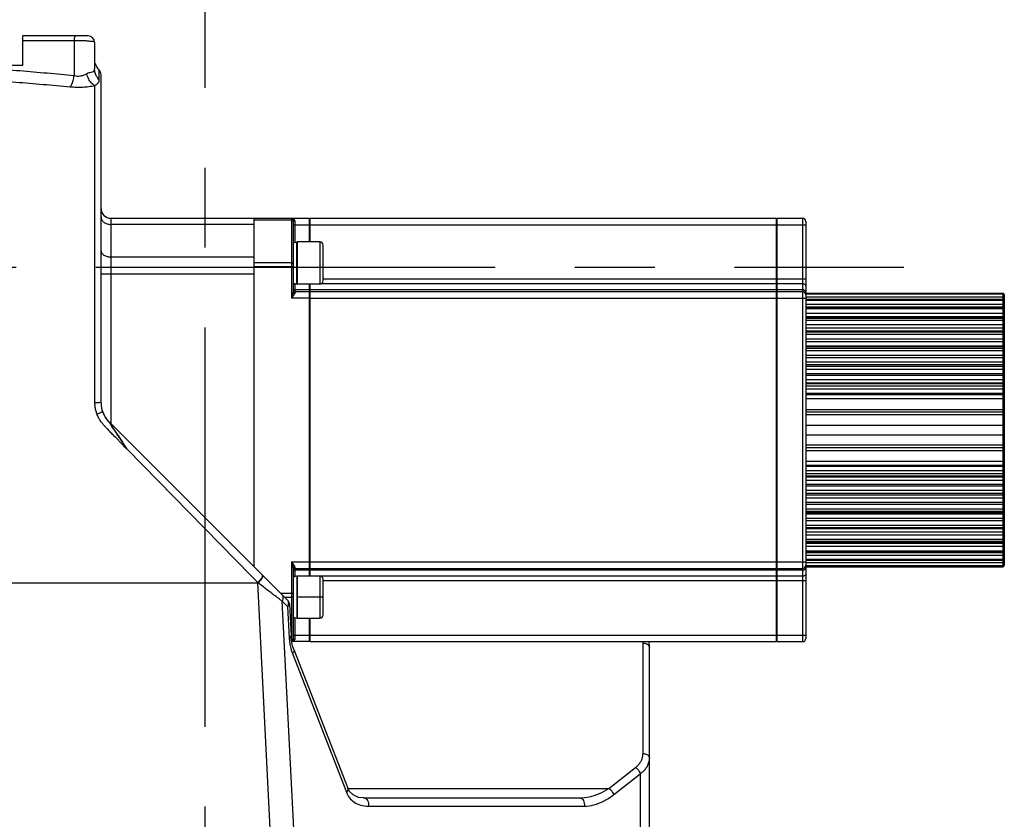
# Model space of a CAD drawing. Header units: millimetres. Extents: x 0 to 1189, y 0 to 841.
# Tile 9 of 88: x 217 to 278, y 511 to 560. Entities that reach past the tile are written whole.
import ezdxf

# ---------------------------------------------------------------- set-up
doc = ezdxf.new("R2010")
doc.units = ezdxf.units.MM
doc.header["$LTSCALE"] = 65.395
doc.linetypes.add('CENTER', pattern=[0.6, 0.375, -0.075, 0.075, -0.075])
doc.layers.get('0').update_dxf_attribs({"linetype": 'CONTINUOUS'})
doc.layers.add('02___PRT_ALL_AXES', color=7, linetype='CONTINUOUS')

msp = doc.modelspace()

# ---------------------------------------------------------------- linework, layer by layer
at = {"color": 7, "linetype": 'Continuous'}
for p, q in [((217.6493, 557.5345), (217.6493, 559.3345)), ((221.6493, 559.3345), (217.6493, 559.3345)), ((222.0493, 558.9345), (222.0493, 557.3205)), ((207.8493, 557.5345), (217.6493, 557.5345)), ((222.4493, 536.7972), (222.4493, 556.9545)), ((223.0493, 548.1345), (235.2493, 548.1345)), ((231.8493, 526.7345), (231.8493, 548.1345)), ((235.2493, 546.6875), (235.2493, 548.1345)), ((235.2893, 546.6875), (235.2893, 548.1345)), ((235.2893, 548.1345), (263.9493, 548.1345)), ((263.9493, 543.6481), (263.9493, 548.1345)), ((263.9893, 548.1345), (265.5493, 548.1345)), ((263.9893, 526.6345), (263.9893, 548.1345)), ((234.2493, 548.0345), (234.2493, 543.6345)), ((235.2893, 547.9345), (235.2493, 547.9345)), ((263.9493, 547.9345), (263.9893, 547.9345)), ((265.7493, 547.9345), (265.7493, 522.3345)), ((234.4893, 546.6875), (234.4893, 544.0875)), ((235.8893, 546.6875), (234.4893, 546.6875)), ((236.0893, 544.2875), (236.0893, 546.4875)), ((235.8893, 544.0875), (234.4893, 544.0875)), ((235.2493, 543.6481), (235.2493, 544.0875)), ((235.2893, 526.6345), (235.2893, 544.0875)), ((263.9493, 544.1516), (263.9893, 544.1516)), ((234.3493, 543.6345), (235.2493, 543.6345)), ((235.2493, 526.1814), (235.2493, 543.6345)), ((235.2893, 543.4345), (235.2493, 543.4345)), ((235.2893, 543.6345), (263.9493, 543.6345)), ((263.9493, 522.1345), (263.9493, 543.6345)), ((263.9493, 543.4345), (263.9893, 543.4345)), ((263.9893, 543.6345), (265.5493, 543.6345)), ((265.7493, 543.5345), (277.8493, 543.5345)), ((277.9493, 543.4345), (277.9493, 540.1351)), ((277.8493, 543.1586), (265.7493, 543.1586)), ((277.8493, 542.681), (265.7493, 542.681)), ((277.8493, 542.0225), (265.7493, 542.0225)), ((277.8493, 541.1994), (265.7493, 541.1994)), ((277.8493, 540.2318), (265.7493, 540.2318)), ((277.9493, 540.1318), (277.9493, 539.0522)), ((277.8493, 539.1437), (265.7493, 539.1437)), ((277.9493, 539.0437), (277.9493, 526.8345)), ((277.8493, 537.9617), (265.7493, 537.9617)), ((222.4494, 536.7869), (222.4494, 536.7875)), ((222.4494, 536.7795), (222.4494, 536.7869)), ((277.8493, 536.2345), (265.7493, 536.2345)), ((233.9091, 524.6747), (222.9179, 535.6658)), ((265.7493, 535.4345), (277.8493, 535.4345)), ((265.7493, 534.8345), (277.8493, 534.8345)), ((277.8493, 534.0345), (265.7493, 534.0345)), ((277.8493, 532.3072), (265.7493, 532.3072)), ((277.8493, 531.1253), (265.7493, 531.1253)), ((277.8493, 530.0371), (265.7493, 530.0371)), ((277.8493, 529.0696), (265.7493, 529.0696)), ((277.8493, 528.2464), (265.7493, 528.2464)), ((277.8493, 527.588), (265.7493, 527.588)), ((277.8493, 527.1104), (265.7493, 527.1104)), ((234.2493, 526.6398), (234.2493, 522.2345)), ((234.3493, 526.6345), (235.2493, 526.6345)), ((235.2893, 526.8345), (235.2493, 526.8345)), ((235.2893, 526.6345), (263.9493, 526.6345)), ((235.2893, 526.1814), (235.2893, 526.6208)), ((263.9493, 526.8345), (263.9893, 526.8345)), ((263.9893, 526.6345), (265.5493, 526.6345)), ((263.9893, 522.1345), (263.9893, 526.6208)), ((265.7493, 526.7345), (277.8493, 526.7345)), ((234.4893, 526.1814), (235.8893, 526.1814)), ((234.4893, 526.1814), (234.4893, 523.5814)), ((236.0893, 523.7814), (236.0893, 525.9814)), ((263.9493, 526.1173), (263.9893, 526.1173)), ((234.0257, 524.412), (234.1238, 522.496)), ((234.4893, 523.5814), (235.8893, 523.5814)), ((235.2493, 522.1345), (235.2493, 523.5814)), ((235.2893, 522.1345), (235.2893, 523.5814)), ((234.14, 522.3002), (234.1238, 522.4959)), ((235.2493, 522.1345), (234.172, 522.1345)), ((235.2893, 522.3345), (235.2493, 522.3345)), ((235.2893, 522.1345), (263.9493, 522.1345)), ((263.9493, 522.3345), (263.9893, 522.3345)), ((263.9893, 522.1345), (265.5493, 522.1345)), ((234.2966, 521.6518), (237.6094, 513.1368)), ((256.1493, 496.9826), (256.1493, 521.7661)), ((237.6995, 512.9594), (237.609, 513.1381)), ((238.5845, 512.5345), (251.8519, 512.5345))]:
    msp.add_line(p, q, dxfattribs=at)
at = {"color": 9, "linetype": 'Continuous'}
for p, q in [((220.7993, 559.038), (217.6493, 559.038)), ((220.7993, 559.038), (220.7992, 556.9067)), ((222.3392, 556.6352), (222.3392, 557.222)), ((222.0693, 536.8262), (222.0692, 556.2922)), ((223.0493, 548.1345), (223.0493, 535.5345)), ((234.1493, 548.1345), (234.1493, 543.2345)), ((265.5493, 548.1345), (265.5493, 522.1345)), ((231.8493, 547.7586), (223.0493, 547.7586)), ((231.8493, 548.0475), (234.1493, 548.0475)), ((234.2493, 547.7345), (235.2493, 547.7345)), ((234.3493, 547.9745), (234.3493, 546.6516)), ((235.2893, 547.7345), (263.9493, 547.7345)), ((263.9893, 547.7345), (265.7493, 547.7345)), ((235.8893, 546.6875), (235.8893, 544.0875)), ((231.8493, 545.759), (223.0493, 545.759)), ((234.1493, 545.406), (231.8493, 545.406)), ((234.2493, 545.157), (231.8493, 545.157)), ((222.4493, 544.7287), (231.8493, 544.7287)), ((234.3493, 544.1173), (234.3493, 543.5545)), ((234.3719, 544.1173), (234.3493, 544.1173)), ((263.9493, 544.1173), (235.9942, 544.1173)), ((263.9493, 544.4002), (236.0893, 544.4002)), ((265.7493, 544.4002), (263.9893, 544.4002)), ((265.5493, 544.1173), (263.9893, 544.1173)), ((235.2493, 543.7516), (234.3493, 543.7516)), ((263.9493, 543.7516), (235.2893, 543.7516)), ((265.5493, 543.7516), (263.9893, 543.7516)), ((277.8493, 543.4837), (265.7493, 543.4837)), ((277.8493, 543.5345), (277.8493, 535.4345)), ((235.2493, 543.2345), (234.1493, 543.2345)), ((235.2893, 543.2345), (263.9493, 543.2345)), ((263.9893, 543.2345), (265.7493, 543.2345)), ((277.9493, 543.2849), (265.7493, 543.2849)), ((277.8493, 543.1488), (265.7493, 543.1488)), ((277.8493, 543.087), (265.7493, 543.087)), ((277.8493, 542.8349), (265.7493, 542.8349)), ((277.8493, 542.6592), (265.7493, 542.6592)), ((277.8493, 542.5684), (265.7493, 542.5684)), ((277.8493, 542.2994), (265.7493, 542.2994)), ((265.7493, 542.1124), (277.8493, 542.1124)), ((277.8493, 541.9843), (265.7493, 541.9843)), ((277.8493, 541.8668), (265.7493, 541.8668)), ((277.8493, 541.5874), (265.7493, 541.5874)), ((265.7493, 541.4176), (277.8493, 541.4176)), ((277.8493, 541.1408), (265.7493, 541.1408)), ((277.8493, 540.9994), (265.7493, 540.9994)), ((277.8493, 540.7165), (265.7493, 540.7165)), ((265.7493, 540.5681), (277.8493, 540.5681)), ((265.7493, 540.2944), (277.8493, 540.2944)), ((277.8602, 540.2941), (277.8493, 540.2944)), ((277.8493, 540.1494), (265.7493, 540.1494)), ((277.8493, 539.9876), (265.7493, 539.9876)), ((277.8493, 539.7082), (265.7493, 539.7082)), ((265.7493, 539.5849), (277.8493, 539.5849)), ((265.7493, 539.3158), (277.8493, 539.3158)), ((277.8493, 539.0345), (265.7493, 539.0345)), ((277.8493, 538.8563), (265.7493, 538.8563)), ((277.8493, 538.5873), (265.7493, 538.5873)), ((265.7493, 538.492), (277.8493, 538.492)), ((265.7493, 538.2343), (277.8493, 538.2343)), ((277.8493, 538.0037), (265.7493, 538.0037)), ((277.8493, 537.8235), (265.7493, 537.8235)), ((277.8493, 537.6333), (265.7493, 537.6333)), ((277.8493, 537.3813), (265.7493, 537.3813)), ((265.7493, 537.3165), (277.8493, 537.3165)), ((265.7493, 537.0765), (277.8493, 537.0765)), ((265.7493, 536.402), (277.8493, 536.402)), ((277.8493, 536.0564), (265.7493, 536.0564)), ((277.8493, 534.8345), (277.8493, 526.7345)), ((231.6746, 526.1821), (224.0493, 533.9474)), ((277.8493, 534.2125), (265.7493, 534.2125)), ((265.7493, 533.867), (277.8493, 533.867)), ((277.8493, 533.1925), (265.7493, 533.1925)), ((277.8493, 532.9525), (265.7493, 532.9525)), ((277.8493, 532.8876), (265.7493, 532.8876)), ((277.8493, 532.6356), (265.7493, 532.6356)), ((277.8493, 532.4454), (265.7493, 532.4454)), ((265.7493, 532.2652), (277.8493, 532.2652)), ((277.8493, 532.0346), (265.7493, 532.0346)), ((277.8493, 531.777), (265.7493, 531.777)), ((277.8493, 531.6817), (265.7493, 531.6817)), ((277.8493, 531.4127), (265.7493, 531.4127)), ((277.8493, 531.2345), (265.7493, 531.2345)), ((277.8493, 530.9531), (265.7493, 530.9531)), ((277.8493, 530.6841), (265.7493, 530.6841)), ((277.8493, 530.5607), (265.7493, 530.5607)), ((277.8493, 530.2814), (265.7493, 530.2814)), ((277.8493, 530.1196), (265.7493, 530.1196)), ((277.8493, 529.9745), (265.7493, 529.9745)), ((277.8493, 529.7008), (265.7493, 529.7008)), ((277.8493, 529.5524), (265.7493, 529.5524)), ((277.8602, 529.9748), (277.8493, 529.9745)), ((277.8493, 529.2696), (265.7493, 529.2696)), ((277.8493, 529.1282), (265.7493, 529.1282)), ((277.8493, 528.8513), (265.7493, 528.8513)), ((277.8493, 528.6815), (265.7493, 528.6815)), ((277.8493, 528.4022), (265.7493, 528.4022)), ((277.8493, 528.2846), (265.7493, 528.2846)), ((277.8493, 528.1566), (265.7493, 528.1566)), ((277.8493, 527.9696), (265.7493, 527.9696)), ((277.8493, 527.7006), (265.7493, 527.7006)), ((277.8493, 527.6098), (265.7493, 527.6098)), ((234.1493, 527.0345), (235.2493, 527.0345)), ((234.1493, 527.0345), (234.1493, 522.2214)), ((235.2893, 527.0345), (263.9493, 527.0345)), ((263.9893, 527.0345), (265.7493, 527.0345)), ((277.8493, 527.434), (265.7493, 527.434)), ((277.8493, 527.182), (265.7493, 527.182)), ((277.8493, 527.1202), (265.7493, 527.1202)), ((277.9493, 526.984), (265.7493, 526.984)), ((234.2493, 526.6396), (234.2493, 526.6345)), ((234.3493, 526.7145), (234.3493, 526.1516)), ((235.2493, 526.5173), (234.3493, 526.5173)), ((263.9493, 526.5173), (235.2893, 526.5173)), ((265.5493, 526.5173), (263.9893, 526.5173)), ((277.8493, 526.7852), (265.7493, 526.7852)), ((215.0493, 525.7532), (232.0737, 525.7524)), ((232.0728, 525.7767), (231.6746, 526.1821)), ((232.1012, 525.7536), (232.0728, 525.7768)), ((232.0737, 525.7524), (232.0728, 525.7767)), ((232.0737, 525.7524), (232.1012, 525.7536)), ((234.2046, 484.1261), (232.0737, 525.7524)), ((234.3719, 526.1516), (234.3493, 526.1516)), ((235.8893, 526.1814), (235.8893, 523.5814)), ((263.9493, 526.1516), (235.9932, 526.1516)), ((263.9493, 525.8688), (236.0893, 525.8688)), ((265.5493, 526.1516), (263.9893, 526.1516)), ((265.7493, 525.8688), (263.9893, 525.8688)), ((233.4718, 525.112), (234.2493, 525.112)), ((233.912, 524.2857), (233.5765, 524.6212)), ((235.6607, 483.906), (233.5765, 524.6212)), ((233.7208, 524.863), (234.1493, 524.863)), ((234.4893, 524.8814), (236.0893, 524.8814)), ((233.912, 524.2857), (234.0101, 522.3694)), ((234.3493, 523.6174), (234.3493, 522.2945)), ((234.1849, 522.137), (234.1718, 522.1355)), ((234.2493, 522.5345), (235.2493, 522.5345)), ((235.2893, 522.5345), (263.9493, 522.5345)), ((263.9893, 522.5345), (265.7493, 522.5345)), ((255.7493, 515.2631), (255.7493, 522.0489)), ((234.2096, 521.4006), (237.5224, 512.8856)), ((253.6509, 513.1202), (255.2924, 514.4048)), ((253.9368, 512.7313), (255.5781, 514.0159)), ((255.5781, 514.0159), (255.5782, 496.9111)), ((237.6094, 513.1202), (253.6509, 513.1202)), ((238.8702, 512.0283), (252.1376, 512.0283))]:
    msp.add_line(p, q, dxfattribs=at)
at = {"color": 7, "linetype": 'Continuous'}
for points in [[(234.2967, 521.6518), (234.2218, 521.8771), (234.14, 522.3002)], [(238.5849, 512.5345), (238.2633, 512.5713), (237.9307, 512.7187), (237.6995, 512.9594)]]:
    msp.add_lwpolyline(points, dxfattribs=at)
for centre, radius, start, end in [((221.6493, 558.9345), 0.4, 0, 90), ((223.0493, 557.9261), 1, 194.917295, 224.753189), ((222.0693, 556.9545), 0.38, 0, 44.753562), ((223.0493, 548.7345), 0.6, 180, 270), ((234.1493, 548.0345), 0.1, 0, 90), ((265.5493, 547.9345), 0.2, 0, 90), ((235.8893, 546.4875), 0.2, 0, 90), ((235.8893, 544.2875), 0.2, 270, 360), ((234.3493, 543.7345), 0.1, 180, 270), ((265.5493, 543.4345), 0.2, 0, 90), ((277.8493, 543.4345), 0.1, 0.00016, 90), ((277.8493, 543.0586), 0.1, 0, 90), ((277.8493, 542.581), 0.1, 0, 90), ((277.8493, 541.9225), 0.1, 0, 90), ((277.8493, 541.0994), 0.1, 0, 90), ((277.8493, 540.1318), 0.1, 0, 90), ((277.8493, 539.0437), 0.1, 0, 90), ((277.8493, 537.8617), 0.1, 0, 90), ((224.0493, 536.7972), 1.6, 180.000814, 224.999498), ((277.8493, 536.1345), 0.1, 0, 90), ((277.8493, 534.1345), 0.1, 270, 360), ((277.8493, 532.4072), 0.1, 270, 360), ((277.8493, 531.2253), 0.1, 270, 360), ((277.8493, 530.1371), 0.1, 270, 360), ((277.8493, 529.1696), 0.1, 270, 360), ((277.8493, 528.3464), 0.1, 270, 360), ((277.8493, 527.688), 0.1, 270, 360), ((277.8493, 527.2104), 0.1, 270, 360), ((234.3493, 526.5345), 0.1, 90, 180), ((265.5493, 526.8345), 0.2, 270, 360), ((277.8493, 526.8345), 0.1, 270, 359.99984), ((235.8893, 525.9814), 0.2, 0, 90), ((235.8893, 523.7814), 0.2, 270, 360), ((234.1493, 522.2345), 0.1, 282.946298, 360), ((254.1493, 521.7661), 2, 0.000419, 10.638914), ((265.5493, 522.3345), 0.2, 270, 360)]:
    msp.add_arc(centre, radius, start, end, dxfattribs=at)
at = {"color": 9, "linetype": 'Continuous'}
for points, start_tangent, end_tangent in [([(220.7993, 559.038), (220.82, 559.1916), (220.8993, 559.3345)], (0.0691843, 0.9976039), (1, 0)), ([(222.0493, 558.9345), (221.8677, 558.9959), (221.6579, 559.0193), (221.3935, 559.0349), (221.0985, 559.0413), (220.7993, 559.038)], (0.002045, 0.9999979), (-0.9996236, -0.0274359)), ([(215.7994, 557.3356), (217.4678, 557.205), (219.1345, 557.0621), (220.7992, 556.9067)], (0.9972208, -0.074503), (0.9952946, -0.0968953)), ([(221.5593, 557.0154), (221.7668, 557.101), (221.9331, 557.1351), (222.0239, 557.192), (222.0493, 557.3205)], (0.8647846, 0.5021429), (-0.002723, 0.9999963)), ([(222.2205, 556.7759), (222.1819, 556.8362), (222.083, 557.0699), (222.0493, 557.3205)], (-0.5700601, 0.821603), (0, 1)), ([(215.5493, 556.6264), (217.2178, 556.5013), (218.8845, 556.3646), (220.5493, 556.2159)], (0.9974543, -0.0713085), (0.9956889, -0.0927554)), ([(220.5493, 556.2159), (220.6466, 556.3666), (220.7331, 556.6057), (220.7993, 556.9066)], (0.7041116, 0.7100893), (0.1637883, 0.9864955)), ([(220.7992, 556.9067), (220.9905, 556.8759), (221.1777, 556.8826), (221.3693, 556.9279), (221.5593, 557.0154)], (0.9668005, -0.2555323), (0.8619475, 0.5069976)), ([(222.0693, 556.2922), (221.8655, 556.4405), (221.6879, 556.6924), (221.5594, 557.0154)], (-0.919555, 0.3929613), (-0.2728056, 0.9620692)), ([(222.0693, 556.2922), (222.1842, 556.3743), (222.275, 556.4509), (222.3251, 556.5353), (222.3392, 556.6352)], (0.8005155, 0.5993121), (0.0013172, 0.9999991)), ([(222.2515, 556.7337), (222.2205, 556.7759)], (-0.6131012, 0.7900044), (-0.5700601, 0.821603)), ([(222.3392, 556.6352), (222.2515, 556.7337)], (-0.7135529, 0.7006013), (-0.6131012, 0.7900044)), ([(220.5493, 556.2159), (220.9317, 556.1941), (221.3063, 556.1988), (221.6899, 556.2309), (222.0692, 556.2922)], (0.9957041, -0.0925921), (0.9795523, 0.2011896)), ([(222.4493, 548.2177), (222.495, 548.042), (222.625, 547.8931), (222.8197, 547.7936), (223.0493, 547.7586)], (0, -1), (1, 0)), ([(234.1493, 548.1345), (234.2036, 548.1285), (234.2481, 548.1136), (234.2972, 548.0822), (234.3196, 548.0584)], (1, -0.0000204), (0.6092337, -0.7929907)), ([(234.2493, 547.9693), (234.1993, 548.037), (234.1493, 548.0475)], (0, 1), (-1, 0)), ([(234.2493, 548.0345), (234.2993, 547.9825)], (0, -1), (0.9355624, -0.3531613)), ([(234.2993, 547.9825), (234.3493, 547.9745)], (0.9355624, -0.3531613), (1, 0)), ([(234.3196, 548.0584), (234.3282, 548.0461)], (0.6092337, -0.7929907), (0.5261086, -0.8504174)), ([(234.3282, 548.0461), (234.3493, 547.9745)], (0.5261086, -0.8504174), (-0.0000018, -1)), ([(222.4493, 546.1454), (222.495, 545.9975), (222.625, 545.8722), (222.8197, 545.7884), (223.0493, 545.759)], (0, -1), (1, 0)), ([(234.2493, 545.3437), (234.1993, 545.3976), (234.1493, 545.406)], (0, 1), (-1, 0)), ([(234.2743, 544.1425), (234.2993, 544.1268)], (0.7633921, -0.6459354), (0.913576, -0.406668)), ([(234.2993, 544.1268), (234.3493, 544.1173)], (0.913576, -0.406668), (1, 0)), ([(265.7493, 543.9759), (265.7341, 544.03), (265.6907, 544.0759), (265.6258, 544.1066), (265.5493, 544.1173)], (0, 1), (-1, 0)), ([(234.2493, 543.6345), (234.2426, 543.5686), (234.2297, 543.5074), (234.21, 543.4328), (234.1975, 543.3898), (234.1832, 543.3425), (234.1671, 543.2908), (234.1493, 543.2345)], (-0.0000026, -1), (-0.3014299, -0.9534884)), ([(234.3493, 543.5545), (234.3359, 543.5018), (234.3101, 543.4528), (234.2706, 543.3931), (234.217, 543.3209), (234.1849, 543.2796), (234.1493, 543.2345)], (-0.0000016, -1), (-0.6202403, -0.7844119)), ([(234.2493, 543.8223), (234.2993, 543.7611)], (0, -1), (0.9135764, -0.4066672)), ([(234.2493, 543.6345), (234.2993, 543.5652), (234.3493, 543.5545)], (0, -1), (1, 0.0000014)), ([(234.2993, 543.7611), (234.3493, 543.7516)], (0.9135764, -0.4066672), (1, 0)), ([(265.6907, 543.7102), (265.6258, 543.7409), (265.5493, 543.7516)], (-0.8168267, 0.5768831), (-1, 0)), ([(265.7493, 543.6102), (265.7341, 543.6643), (265.6907, 543.7102)], (0, 1), (-0.8168267, 0.5768831)), ([(277.8993, 543.4704), (277.8493, 543.4837)], (-0.868325, 0.4959957), (-1, 0)), ([(277.9493, 543.3843), (277.9359, 543.434), (277.8993, 543.4704)], (0, 1), (-0.868325, 0.4959957)), ([(277.9359, 543.1012), (277.8993, 543.136), (277.8493, 543.1488)], (-0.5163355, 0.8563864), (-1, 0)), ([(277.8993, 543.0742), (277.8493, 543.087)], (-0.8772615, 0.4800128), (-1, 0)), ([(277.9493, 542.8658), (277.8993, 542.8391), (277.8493, 542.8349)], (0, -1), (-1, 0)), ([(277.9493, 542.9919), (277.9359, 543.0394), (277.8993, 543.0742)], (0, 1), (-0.8772615, 0.4800128)), ([(277.9493, 543.0537), (277.9359, 543.1012)], (0, 1), (-0.5163355, 0.8563864)), ([(277.8993, 542.6473), (277.8493, 542.6592)], (-0.889774, 0.4564014), (-1, 0)), ([(277.9493, 542.4793), (277.9359, 542.5238), (277.8993, 542.5565), (277.8493, 542.5684)], (0, 1), (-1, 0)), ([(277.9493, 542.3448), (277.8993, 542.3055), (277.8493, 542.2994)], (0, -1), (-1, 0)), ([(277.9493, 542.1578), (277.8993, 542.1185), (277.8493, 542.1124)], (0, -1), (-1, 0)), ([(277.9493, 542.5701), (277.9359, 542.6146), (277.8993, 542.6473)], (0, 1), (-0.889774, 0.4564014)), ([(277.9493, 542.6663), (277.9214, 542.6435)], (0, -1), (-0.9708186, -0.2398151)), ([(277.8993, 541.9735), (277.8493, 541.9843)], (-0.8933687, 0.4493244), (-1, 0)), ([(277.8993, 541.8559), (277.8493, 541.8668)], (-0.8933687, 0.4493244), (-1, 0)), ([(277.9493, 541.6462), (277.8993, 541.5953), (277.8493, 541.5874)], (0, -1), (-1, 0)), ([(277.9493, 541.4764), (277.8993, 541.4255), (277.8493, 541.4176)], (0, -1), (-1, 0)), ([(277.935, 541.9432), (277.8993, 541.9735)], (-0.5885381, 0.8084695), (-0.8933687, 0.4493244)), ([(277.9493, 541.7859), (277.8993, 541.8559)], (0, 1), (-0.8933687, 0.4493244)), ([(277.9493, 541.9034), (277.935, 541.9432)], (0, 1), (-0.5885381, 0.8084695)), ([(277.8993, 541.1313), (277.8493, 541.1408)], (-0.913576, 0.406668), (-1, 0)), ([(277.8993, 540.9899), (277.8493, 540.9994)], (-0.913576, 0.406668), (-1, 0)), ([(277.9493, 541.0701), (277.8993, 541.1313)], (0, 1), (-0.913576, 0.406668)), ([(277.9493, 540.9287), (277.8993, 540.9899)], (0, 1), (-0.913576, 0.406668)), ([(277.9493, 540.7873), (277.8993, 540.726), (277.8493, 540.7165)], (0, -1), (-1, 0)), ([(277.9493, 540.6389), (277.8993, 540.5776), (277.8493, 540.5681)], (0, -1), (-1, 0)), ([(277.9493, 540.2283), (277.8993, 540.2856), (277.8602, 540.2941)], (0, 1), (-0.9983213, 0.0579195)), ([(277.8993, 540.1415), (277.8493, 540.1494)], (-0.938097, 0.3463727), (-1, 0)), ([(277.9493, 539.9288), (277.8993, 539.9797), (277.8493, 539.9876)], (0, 1), (-1, 0)), ([(277.9493, 539.7891), (277.8993, 539.7191), (277.8493, 539.7082)], (0, -1), (-1, 0)), ([(277.9493, 539.6658), (277.8993, 539.5957), (277.8493, 539.5849)], (0, -1), (-1, 0)), ([(277.9493, 540.0906), (277.8993, 540.1415)], (0, 1), (-0.938097, 0.3463727)), ([(277.9493, 539.2622), (277.8993, 539.3087), (277.8493, 539.3158)], (0, 1), (-1, 0)), ([(277.9493, 539.0522), (277.9475, 539.062)], (0, 1), (-0.3588916, 0.9333793)), ([(277.8993, 539.0284), (277.8493, 539.0345)], (-0.9653948, 0.2607928), (-1, 0)), ([(277.9493, 538.8109), (277.8993, 538.8502), (277.8493, 538.8563)], (0, 1), (-1, 0)), ([(277.8993, 538.5992), (277.8493, 538.5873)], (-0.889774, -0.4564014), (-1, 0)), ([(277.9493, 538.5811), (277.9359, 538.5366), (277.8993, 538.5039), (277.8493, 538.492)], (0, -1), (-1, 0)), ([(277.9493, 538.9891), (277.8993, 539.0284)], (0, 1), (-0.9653948, 0.2607928)), ([(277.9493, 538.6764), (277.9359, 538.6318), (277.8993, 538.5992)], (0, -1), (-0.889774, -0.4564014)), ([(277.9493, 538.1946), (277.8993, 538.229), (277.8493, 538.2343)], (0, 1), (-1, 0)), ([(277.9493, 537.967), (277.8993, 537.9988), (277.8493, 538.0037)], (0, 1), (-1, 0)), ([(277.8993, 537.8194), (277.8493, 537.8235)], (-0.9900528, 0.140696), (-1, 0)), ([(277.9493, 537.6024), (277.8993, 537.6292), (277.8493, 537.6333)], (0, 1), (-1, 0)), ([(277.8993, 537.3941), (277.8493, 537.3813)], (-0.8772615, -0.4800128), (-1, 0)), ([(277.9359, 537.364), (277.8993, 537.3292), (277.8493, 537.3165)], (-0.5163351, -0.8563866), (-1, 0)), ([(277.9493, 537.7926), (277.8993, 537.8194)], (0, 1), (-0.9900528, 0.140696)), ([(277.9493, 537.4764), (277.9359, 537.4289), (277.8993, 537.3941)], (0, -1), (-0.8772615, -0.4800128)), ([(277.9493, 537.4116), (277.9359, 537.364)], (0, -1), (-0.5163351, -0.8563866)), ([(222.0693, 536.8262), (222.2593, 536.8223), (222.4493, 536.7972)], (1, 0), (0, -1)), ([(222.1954, 536.1187), (222.1285, 536.3375), (222.0846, 536.5764), (222.0693, 536.8262)], (-0.3459383, 0.9382573), (0.0000271, 1)), ([(277.9493, 537.0516), (277.8993, 537.0731), (277.8493, 537.0765)], (0, 1), (-1, 0)), ([(222.1954, 536.1187), (222.3718, 536.1825), (222.5512, 536.2353)], (0.9365273, 0.3505948), (0.3523576, -0.9358654)), ([(224.0493, 533.9474), (223.9811, 534.0178), (223.8963, 534.1048), (223.7967, 534.2073), (223.6817, 534.3256), (223.5479, 534.4633), (223.4729, 534.5405), (223.392, 534.624), (223.3044, 534.7142), (223.2096, 534.812), (223.1089, 534.9161), (223.0098, 535.0187), (222.9191, 535.1128), (222.8391, 535.1962), (222.7682, 535.2704), (222.6428, 535.4039), (222.5207, 535.5447), (222.4595, 535.6249), (222.4022, 535.7079), (222.3486, 535.7945), (222.2966, 535.889), (222.2451, 535.9963), (222.1954, 536.1187)], (-0.6837241, 0.7297406), (-0.3458812, 0.9382783)), ([(222.8141, 535.7778), (222.7183, 535.9088), (222.633, 536.0528), (222.5512, 536.2355)], (-0.6182522, 0.7859798), (-0.3510913, 0.9363412)), ([(277.9493, 536.3857), (277.8993, 536.3998), (277.8493, 536.402)], (0, 1), (-1, 0)), ([(277.9493, 536.0455), (277.8993, 536.055), (277.8493, 536.0564)], (0, 1), (-1, 0)), ([(223.136, 535.3252), (223.0713, 535.422), (223.0141, 535.5071), (222.9127, 535.6527), (222.8141, 535.7778)], (-0.5546153, 0.8321069), (-0.6182522, 0.7859798)), ([(222.9179, 535.6658), (223.0026, 535.5398), (223.0691, 535.4396), (223.1543, 535.3107), (223.2577, 535.1538), (223.3791, 534.9693), (223.5183, 534.757), (223.6761, 534.5165), (223.8529, 534.2467), (224.0493, 533.9474)], (0.7084142, -0.7057969), (0.5490718, -0.8357752)), ([(224.0464, 533.9519), (223.9615, 534.0799), (223.8869, 534.1925), (223.8004, 534.3229), (223.7003, 534.4743), (223.6441, 534.5591), (223.5835, 534.6506), (223.5181, 534.7494), (223.4474, 534.8563), (223.3708, 534.9719), (223.2894, 535.0946), (223.2093, 535.2152), (223.136, 535.3252)], (-0.539681, 0.8418696), (-0.5546153, 0.8321069)), ([(277.9493, 534.2235), (277.8993, 534.214), (277.8493, 534.2125)], (0, -1), (-1, 0)), ([(277.9493, 533.8832), (277.8993, 533.8692), (277.8493, 533.867)], (0, -1), (-1, 0)), ([(277.9493, 533.2174), (277.8993, 533.1958), (277.8493, 533.1925)], (0, -1), (-1, 0)), ([(277.9359, 532.9049), (277.8993, 532.9398), (277.8493, 532.9525)], (-0.5163355, 0.8563864), (-1, 0)), ([(277.8993, 532.8749), (277.8493, 532.8876)], (-0.8772615, 0.4800128), (-1, 0)), ([(277.9493, 532.6665), (277.8993, 532.6398), (277.8493, 532.6356)], (0, -1), (-1, 0)), ([(277.8993, 532.4496), (277.8493, 532.4454)], (-0.9900528, -0.140696), (-1, 0)), ([(277.9493, 532.7925), (277.9359, 532.8401), (277.8993, 532.8749)], (0, 1), (-0.8772615, 0.4800128)), ([(277.9493, 532.4763), (277.8993, 532.4496)], (0, -1), (-0.9900528, -0.140696)), ([(277.9493, 532.8574), (277.9359, 532.9049)], (0, 1), (-0.5163355, 0.8563864)), ([(277.9493, 532.302), (277.8993, 532.2701), (277.8493, 532.2652)], (0, -1), (-1, 0)), ([(277.9493, 532.0744), (277.8993, 532.04), (277.8493, 532.0346)], (0, -1), (-1, 0)), ([(277.9493, 531.6879), (277.9359, 531.7324), (277.8993, 531.765), (277.8493, 531.777)], (0, 1), (-1, 0)), ([(277.9493, 531.5926), (277.9359, 531.6371), (277.8993, 531.6697), (277.8493, 531.6817)], (0, 1), (-1, 0)), ([(277.9493, 531.4581), (277.8993, 531.4188), (277.8493, 531.4127)], (0, -1), (-1, 0)), ([(277.8993, 531.2406), (277.8493, 531.2345)], (-0.9653948, -0.2607928), (-1, 0)), ([(277.9493, 531.2799), (277.8993, 531.2406)], (0, -1), (-0.9653948, -0.2607928)), ([(277.9493, 531.2168), (277.9475, 531.2069)], (0, -1), (-0.358891, -0.9333795)), ([(277.9493, 531.0067), (277.8993, 530.9603), (277.8493, 530.9531)], (0, -1), (-1, 0)), ([(277.9493, 530.6032), (277.8993, 530.6733), (277.8493, 530.6841)], (0, 1), (-1, 0)), ([(277.9493, 530.4798), (277.8993, 530.5499), (277.8493, 530.5607)], (0, 1), (-1, 0)), ([(277.9493, 530.3402), (277.8993, 530.2893), (277.8493, 530.2814)], (0, -1), (-1, 0)), ([(277.8993, 530.1274), (277.8493, 530.1196)], (-0.938097, -0.3463727), (-1, 0)), ([(277.9493, 530.0407), (277.8993, 529.9834), (277.8602, 529.9748)], (0, -1), (-0.9983213, -0.0579194)), ([(277.9493, 530.1784), (277.8993, 530.1274)], (0, -1), (-0.938097, -0.3463727)), ([(277.9493, 529.6301), (277.8993, 529.6913), (277.8493, 529.7008)], (0, 1), (-1, 0)), ([(277.9493, 529.4817), (277.8993, 529.5429), (277.8493, 529.5524)], (0, 1), (-1, 0)), ([(277.8993, 529.279), (277.8493, 529.2696)], (-0.913576, -0.406668), (-1, 0)), ([(277.8993, 529.1376), (277.8493, 529.1282)], (-0.913576, -0.406668), (-1, 0)), ([(277.9493, 528.7926), (277.8993, 528.8435), (277.8493, 528.8513)], (0, 1), (-1, 0)), ([(277.9493, 529.3403), (277.8993, 529.279)], (0, -1), (-0.913576, -0.406668)), ([(277.9493, 529.1989), (277.8993, 529.1376)], (0, -1), (-0.913576, -0.406668)), ([(277.9493, 528.6228), (277.8993, 528.6737), (277.8493, 528.6815)], (0, 1), (-1, 0)), ([(277.8993, 528.413), (277.8493, 528.4022)], (-0.8933687, -0.4493244), (-1, 0)), ([(277.8993, 528.2955), (277.8493, 528.2846)], (-0.8933687, -0.4493244), (-1, 0)), ([(277.9493, 528.4831), (277.8993, 528.413)], (0, -1), (-0.8933687, -0.4493244)), ([(277.935, 528.3257), (277.8993, 528.2955)], (-0.5885381, -0.8084695), (-0.8933687, -0.4493244)), ([(277.9493, 528.3655), (277.935, 528.3257)], (0, -1), (-0.5885381, -0.8084695)), ([(277.9493, 528.1112), (277.8993, 528.1505), (277.8493, 528.1566)], (0, 1), (-1, 0)), ([(277.9493, 527.9242), (277.8993, 527.9635), (277.8493, 527.9696)], (0, 1), (-1, 0)), ([(277.9493, 527.7897), (277.9359, 527.7451), (277.8993, 527.7125), (277.8493, 527.7006)], (0, -1), (-1, 0)), ([(277.8993, 527.6217), (277.8493, 527.6098)], (-0.889774, -0.4564014), (-1, 0)), ([(277.9493, 527.6989), (277.9359, 527.6543), (277.8993, 527.6217)], (0, -1), (-0.889774, -0.4564014)), ([(277.9493, 527.6027), (277.9214, 527.6255)], (0, 1), (-0.9708186, 0.2398151)), ([(234.1493, 527.0345), (234.1635, 526.9897), (234.1882, 526.91), (234.208, 526.8431), (234.2232, 526.7874), (234.2345, 526.7411), (234.2449, 526.6859), (234.2493, 526.6396)], (0.3014576, -0.9534796), (0.0202921, -0.9997941)), ([(234.1493, 527.0345), (234.1776, 526.9986), (234.2271, 526.9349), (234.2667, 526.8813), (234.2972, 526.8368), (234.3282, 526.7837), (234.3493, 526.7145)], (0.620213, -0.7844335), (-0.0000024, -1)), ([(277.9493, 527.4031), (277.8993, 527.4299), (277.8493, 527.434)], (0, 1), (-1, 0)), ([(277.9493, 527.2771), (277.9359, 527.2295), (277.8993, 527.1947), (277.8493, 527.182)], (0, -1), (-1, 0)), ([(277.9359, 527.1677), (277.8993, 527.1329), (277.8493, 527.1202)], (-0.5163355, -0.8563864), (-1, 0)), ([(277.9493, 527.2153), (277.9359, 527.1677)], (0, -1), (-0.5163355, -0.8563864)), ([(234.2493, 526.6345), (234.2993, 526.7038), (234.3493, 526.7145)], (0, 1), (1, 0)), ([(234.2493, 526.4466), (234.2993, 526.5078)], (0, 1), (0.913576, 0.406668)), ([(234.2993, 526.5078), (234.3493, 526.5173)], (0.913576, 0.406668), (1, 0)), ([(265.6907, 526.5587), (265.6258, 526.5281), (265.5493, 526.5173)], (-0.8168267, -0.5768831), (-1, 0)), ([(265.7493, 526.6587), (265.7341, 526.6046), (265.6907, 526.5587)], (0, -1), (-0.8168267, -0.5768831)), ([(277.8993, 526.7985), (277.8493, 526.7852)], (-0.868325, -0.4959957), (-1, 0)), ([(277.9493, 526.8846), (277.9359, 526.8349), (277.8993, 526.7985)], (0, -1), (-0.868325, -0.4959957)), ([(232.0727, 525.7768), (232.2065, 525.905), (232.3114, 526.0418), (232.3696, 526.2066)], (0.7723964, 0.6351408), (-0.3493591, 0.9369889)), ([(232.1012, 525.7536), (232.2341, 525.8815), (232.3374, 526.018), (232.3786, 526.2052)], (0.7720544, 0.6355565), (-0.7068473, 0.7073662)), ([(233.3877, 524.7592), (233.138, 524.9461), (232.6217, 525.3425), (232.1012, 525.7536)], (-0.8041543, 0.5944206), (-0.7811483, 0.6243455)), ([(232.3696, 526.2066), (232.3555, 526.2283)], (-0.3493591, 0.9369889), (-0.7073861, 0.7068273)), ([(234.2743, 526.1265), (234.2993, 526.1422)], (0.7633925, 0.6459348), (0.9135764, 0.4066672)), ([(234.2993, 526.1422), (234.3493, 526.1516)], (0.9135764, 0.4066672), (1, 0)), ([(265.7493, 526.2931), (265.7341, 526.2389), (265.6907, 526.1931), (265.6258, 526.1624), (265.5493, 526.1516)], (0, -1), (-1, 0)), ([(233.5765, 524.6212), (233.3877, 524.7592)], (-0.8107078, 0.5854511), (-0.8041543, 0.5944206)), ([(233.5765, 524.6212), (233.634, 524.7651), (233.633, 524.9026), (233.5736, 525.0102)], (0.5187899, 0.8549018), (-0.7071068, 0.7071068)), ([(233.959, 524.594), (233.9091, 524.6747)], (-0.3434829, 0.9391589), (-0.7071068, 0.7071068)), ([(233.9764, 524.4905), (233.959, 524.594)], (0.010499, 0.9999449), (-0.3434829, 0.9391589)), ([(234.2493, 524.9252), (234.1993, 524.8713), (234.1493, 524.863)], (0, -1), (-1, 0)), ([(233.912, 524.2857), (233.9564, 524.3807), (233.9764, 524.4905)], (0.5188141, 0.8548871), (0.010499, 0.9999449)), ([(234.0252, 524.4119), (234.0257, 524.4042), (233.912, 524.2857)], (0.1295885, -0.9915679), (-0.9032983, -0.4290131)), ([(234.1202, 522.4963), (234.0101, 522.3694)], (-0.1124947, -0.9936523), (-0.9032986, -0.4290124)), ([(234.0101, 522.3694), (234.0433, 522.0352)], (0.0511234, -0.9986923), (0.1481655, -0.9889626)), ([(234.1993, 522.2319), (234.1493, 522.2214)], (-0.8985265, -0.4389193), (-1, 0)), ([(234.2706, 522.1673), (234.217, 522.1439), (234.1849, 522.137)], (-0.8532748, -0.5214615), (-0.9897136, -0.143063)), ([(234.2493, 522.2997), (234.1993, 522.2319)], (0, -1), (-0.8985265, -0.4389193)), ([(234.2493, 522.2345), (234.2993, 522.2864)], (0, 1), (0.9355628, 0.3531605)), ([(234.3493, 522.2945), (234.3359, 522.2369), (234.3101, 522.1993), (234.2706, 522.1673)], (-0.0000012, -1), (-0.8532748, -0.5214615)), ([(234.2993, 522.2864), (234.3493, 522.2945)], (0.9355628, 0.3531605), (1, 0.0000018)), ([(255.7493, 522.0489), (255.747, 522.1348)], (-0.0000202, 1), (-0.0538179, 0.9985508)), ([(234.0433, 522.0352), (234.1093, 521.7115), (234.1403, 521.6014)], (0.1481655, -0.9889626), (0.2902546, -0.9569494)), ([(234.1403, 521.6014), (234.2096, 521.4006)], (0.2902546, -0.9569494), (0.3625548, -0.9319625)), ([(234.2965, 521.6517), (234.3002, 521.6414), (234.2933, 521.5227), (234.2096, 521.4006)], (0.3749444, -0.9270473), (-0.7147731, -0.6993565)), ([(255.7493, 522.0489), (255.9493, 522.0111), (256.0957, 521.9075), (256.1493, 521.7661)], (1, 0.0000005), (0, -1)), ([(255.2924, 514.4048), (255.4248, 514.5226), (255.5463, 514.6652), (255.6489, 514.8355), (255.7214, 515.0349), (255.7493, 515.2631)], (0.7874941, 0.6163222), (-0.0000583, 1)), ([(255.5781, 514.0159), (255.7437, 514.1481), (255.8955, 514.3082), (256.0237, 514.4995), (256.1143, 514.7235), (256.1493, 514.9802)], (0.8178668, 0.5754077), (-0.0000234, 1)), ([(255.7493, 515.2631), (255.9493, 515.2252), (256.0957, 515.1216), (256.1493, 514.9802)], (1, 0), (0, -1)), ([(255.2924, 514.4048), (255.4167, 514.2993), (255.5182, 514.1612), (255.5781, 514.0159)], (0.8427041, -0.538377), (0.2405775, -0.9706299)), ([(237.6093, 513.1368), (237.613, 513.1264), (237.6061, 513.0077), (237.5224, 512.8856)], (0.3751849, -0.92695), (-0.7148139, -0.6993148)), ([(251.8519, 512.5345), (252.4375, 512.6009), (253.067, 512.8059), (253.6509, 513.1202)], (1, -0.0000145), (0.8375716, 0.5463276)), ([(253.651, 513.1203), (253.7754, 513.0148), (253.8769, 512.8766), (253.9368, 512.7313)], (0.8427043, -0.5383767), (0.2405771, -0.97063)), ([(237.5224, 512.8856), (237.7153, 512.5432), (238.0078, 512.2706), (238.3949, 512.0923), (238.8702, 512.0283)], (0.3624738, -0.931994), (1, -0.0000196)), ([(238.5849, 512.5345), (238.716, 512.4929), (238.8202, 512.3769), (238.8754, 512.2105), (238.8702, 512.0283)], (0.999997, -0.0024386), (-0.1998127, -0.9798341)), ([(251.8519, 512.5345), (251.9834, 512.4929), (252.0876, 512.3769), (252.1428, 512.2105), (252.1376, 512.0283)], (1, 0), (-0.1998064, -0.9798354)), ([(252.1376, 512.0283), (252.7216, 512.1076), (253.3543, 512.3548), (253.9368, 512.7313)], (1, -0.0000313), (0.7873993, 0.6164432))]:
    msp.add_spline(points, degree=3, dxfattribs=dict(at, start_tangent=start_tangent, end_tangent=end_tangent))
at = {"color": 7, "linetype": 'Continuous'}
for points, start_tangent, end_tangent in [([(277.8493, 534.8345), (277.8692, 534.8825), (277.8752, 534.9352), (277.8789, 534.987), (277.8816, 535.0523), (277.8826, 535.105), (277.8826, 535.164), (277.8816, 535.2167), (277.8799, 535.2618), (277.8765, 535.3178), (277.8723, 535.3622), (277.8493, 535.4345)], (0.948546, -0.3166395), (-0.9485471, -0.3166359)), ([(233.9091, 524.6747), (233.9693, 524.5976), (234.0091, 524.5077), (234.0257, 524.4123)], (0.7071068, -0.7071068), (0.0511966, -0.9986886))]:
    msp.add_spline(points, degree=3, dxfattribs=dict(at, start_tangent=start_tangent, end_tangent=end_tangent))
at = {"layer": '02___PRT_ALL_AXES', "color": 7, "linetype": 'CENTER'}
for p, q in [((228.8493, 438.4345), (228.8493, 735.2737)), ((182.897, 545.1345), (271.7798, 545.1345))]:
    msp.add_line(p, q, dxfattribs=at)
at = {"layer": '02___PRT_ALL_AXES', "color": 7, "linetype": 'Continuous'}
for p, q in [((234.2493, 546.6242), (234.4808, 546.6875)), ((234.4808, 544.0875), (234.4808, 546.6875)), ((234.4808, 546.6875), (234.4893, 546.6564)), ((234.2493, 544.1508), (234.4808, 544.0875)), ((234.4808, 544.0875), (234.4893, 544.1186)), ((234.2493, 526.1181), (234.4808, 526.1814)), ((234.4808, 526.1814), (234.4808, 523.5814)), ((234.4808, 526.1814), (234.4893, 526.1503)), ((234.2493, 523.6448), (234.4808, 523.5814)), ((234.4808, 523.5814), (234.4893, 523.6125))]:
    msp.add_line(p, q, dxfattribs=at)

doc.saveas('drawing.dxf')
